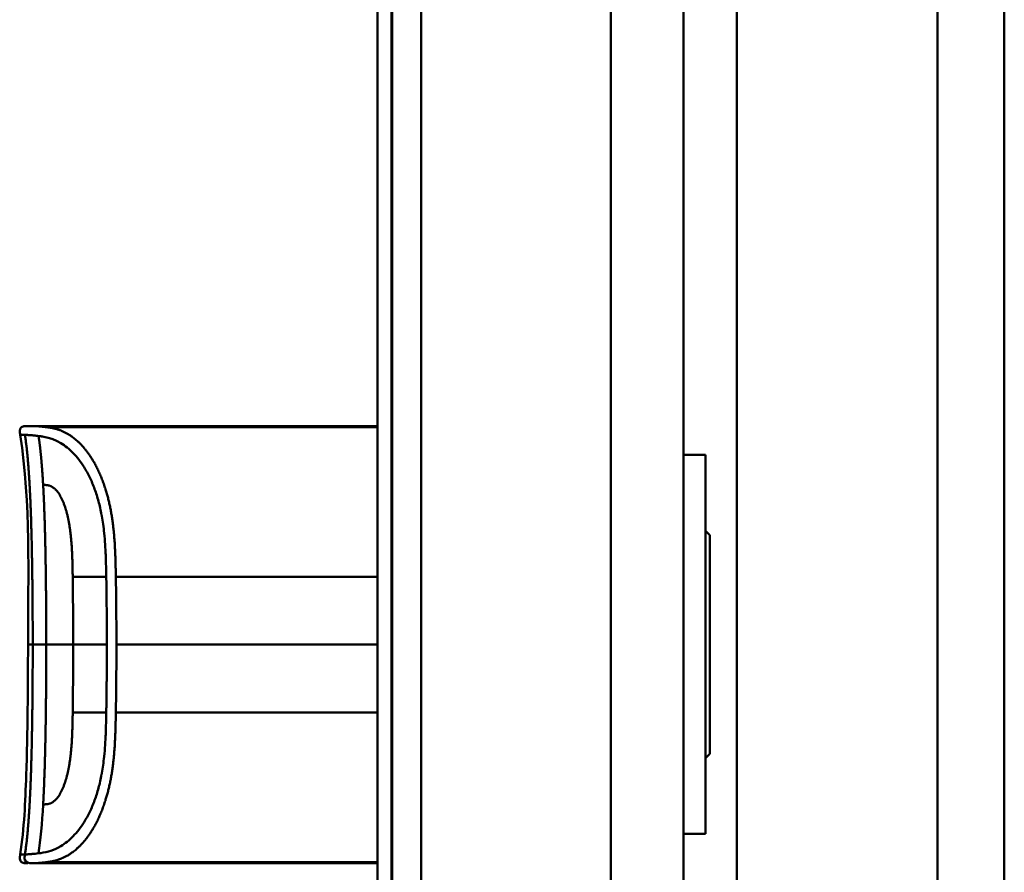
# Model space of a CAD drawing. Header units: millimetres. Extents: x 20 to 833, y 20 to 574.
# Tile 14 of 20: x 381 to 448, y 398 to 456. Entities that reach past the tile are written whole.
import ezdxf

# ---------------------------------------------------------------- set-up
doc = ezdxf.new("R2010")
doc.units = ezdxf.units.MM
doc.header["$LTSCALE"] = 2
doc.layers.add('Sichtbare Kanten(DIN)', color=7, linetype='Continuous', lineweight=50)
doc.layers.add('Sichtbare tangentiale Kanten(DIN)', color=7, linetype='Continuous', lineweight=50)

msp = doc.modelspace()

# ---------------------------------------------------------------- linework, layer by layer
at = {"layer": 'Sichtbare Kanten(DIN)'}
for p, q in [((448.452, 280.095), (448.452, 504.095)), ((405.452, 296.379), (405.452, 487.811)), ((406.422, 487.811), (406.422, 296.379)), ((406.452, 487.811), (406.452, 296.379)), ((426.452, 297.379), (426.452, 486.811)), ((392.962, 428.583), (381.784, 428.583)), ((392.962, 428.583), (405.452, 428.583)), ((394.136, 428.579), (394.454, 428.579)), ((394.454, 428.574), (394.454, 428.579)), ((394.542, 428.562), (394.542, 428.552)), ((394.717, 428.57), (394.717, 428.566)), ((395.915, 428.55), (394.95, 428.55)), ((395.01, 428.571), (395.634, 428.571)), ((395.01, 428.567), (395.01, 428.571)), ((395.634, 428.571), (395.634, 428.579)), ((395.634, 428.579), (395.915, 428.579)), ((395.634, 428.567), (395.634, 428.571)), ((395.634, 428.555), (395.634, 428.567)), ((395.634, 428.55), (395.634, 428.555)), ((395.915, 428.579), (395.915, 428.55)), ((396.433, 428.577), (396.433, 428.579)), ((396.433, 428.579), (397.92, 428.579)), ((397.643, 428.577), (396.433, 428.577)), ((396.448, 428.55), (396.448, 428.555)), ((396.448, 428.555), (397.643, 428.555)), ((397.92, 428.55), (396.448, 428.55)), ((396.58, 428.566), (396.58, 428.569)), ((396.58, 428.569), (397.643, 428.569)), ((397.643, 428.566), (396.58, 428.566)), ((397.643, 428.577), (397.643, 428.569)), ((397.643, 428.566), (397.643, 428.569)), ((397.643, 428.566), (397.643, 428.555)), ((397.643, 428.55), (397.643, 428.555)), ((397.92, 428.579), (397.92, 428.55)), ((398.562, 428.552), (398.562, 428.557)), ((398.71, 428.568), (398.71, 428.574)), ((398.797, 428.568), (398.797, 428.571)), ((399.25, 428.569), (399.25, 428.566)), ((399.466, 428.555), (399.479, 428.555)), ((399.466, 428.55), (399.466, 428.555)), ((399.538, 428.564), (399.525, 428.564)), ((399.654, 428.561), (399.654, 428.567)), ((399.659, 428.551), (399.659, 428.56)), ((399.783, 428.553), (399.783, 428.566)), ((400.432, 428.552), (400.432, 428.557)), ((400.58, 428.568), (400.58, 428.574)), ((400.667, 428.568), (400.667, 428.571)), ((401.12, 428.569), (401.12, 428.566)), ((401.337, 428.555), (401.35, 428.555)), ((401.337, 428.55), (401.337, 428.555)), ((401.408, 428.564), (401.396, 428.564)), ((401.524, 428.561), (401.524, 428.567)), ((401.529, 428.551), (401.529, 428.56)), ((401.654, 428.553), (401.654, 428.566)), ((402.495, 428.55), (402.218, 428.55)), ((402.495, 428.57), (402.495, 428.55)), ((403.639, 428.55), (403.639, 428.57)), ((403.916, 428.55), (403.639, 428.55)), ((404.321, 428.577), (404.321, 428.579)), ((404.321, 428.579), (405.452, 428.579)), ((405.452, 428.577), (404.321, 428.577)), ((404.335, 428.55), (404.335, 428.555)), ((404.335, 428.555), (405.452, 428.555)), ((405.452, 428.55), (404.335, 428.55)), ((404.468, 428.566), (404.468, 428.569)), ((404.468, 428.569), (405.452, 428.569)), ((405.452, 428.566), (404.468, 428.566)), ((427.952, 426.595), (426.452, 426.595)), ((427.952, 400.595), (427.952, 426.595)), ((428.252, 421.095), (427.952, 421.395)), ((428.252, 406.095), (428.252, 421.095)), ((428.252, 406.095), (427.952, 405.795)), ((427.952, 400.595), (426.452, 400.595)), ((381.784, 398.582), (381.784, 398.582)), ((382.736, 398.582), (381.79, 398.582)), ((382.736, 398.582), (382.736, 398.66)), ((405.452, 398.66), (382.736, 398.66)), ((392.962, 398.582), (382.736, 398.582)), ((392.962, 398.582), (405.452, 398.582)), ((394.337, 398.604), (394.338, 398.639)), ((395.178, 398.604), (394.337, 398.604)), ((394.338, 398.639), (395.18, 398.639)), ((395.18, 398.639), (395.178, 398.604)), ((395.178, 398.604), (395.178, 398.639)), ((395.388, 398.599), (395.391, 398.644)), ((396.961, 398.604), (395.388, 398.599)), ((395.391, 398.644), (396.963, 398.639)), ((396.963, 398.639), (396.961, 398.604)), ((396.961, 398.604), (396.961, 398.639)), ((398.025, 398.605), (398.027, 398.638)), ((398.303, 398.605), (398.025, 398.605)), ((398.027, 398.638), (398.305, 398.638)), ((398.303, 398.605), (398.303, 398.638)), ((398.304, 398.62), (398.303, 398.605)), ((398.305, 398.638), (398.304, 398.624)), ((398.304, 398.62), (398.304, 398.638)), ((398.304, 398.624), (398.304, 398.638)), ((398.304, 398.624), (399.452, 398.624)), ((399.452, 398.62), (398.304, 398.62)), ((399.451, 398.605), (399.452, 398.62)), ((399.729, 398.605), (399.451, 398.605)), ((399.452, 398.624), (399.453, 398.638)), ((399.452, 398.62), (399.452, 398.624)), ((399.453, 398.638), (399.731, 398.638)), ((399.731, 398.638), (399.729, 398.605)), ((399.729, 398.605), (399.729, 398.638)), ((400.314, 398.605), (400.315, 398.638)), ((401.806, 398.605), (400.314, 398.605)), ((400.315, 398.638), (401.793, 398.638)), ((400.592, 398.609), (400.592, 398.638)), ((400.592, 398.62), (400.592, 398.638)), ((401.659, 398.62), (400.592, 398.62)), ((400.592, 398.62), (400.592, 398.609)), ((400.592, 398.609), (401.806, 398.609)), ((400.593, 398.624), (400.593, 398.638)), ((400.593, 398.634), (400.593, 398.638)), ((401.792, 398.634), (400.593, 398.634)), ((400.593, 398.634), (400.593, 398.624)), ((400.593, 398.624), (401.659, 398.624)), ((401.659, 398.624), (401.659, 398.62)), ((401.659, 398.62), (401.659, 398.624)), ((401.793, 398.638), (401.792, 398.634)), ((401.792, 398.634), (401.792, 398.638)), ((401.806, 398.609), (401.806, 398.605)), ((401.806, 398.605), (401.806, 398.609)), ((402.213, 398.619), (402.214, 398.638)), ((402.214, 398.638), (402.491, 398.638)), ((402.491, 398.638), (402.49, 398.619)), ((402.49, 398.619), (402.49, 398.638)), ((403.06, 398.609), (403.067, 398.609)), ((403.639, 398.619), (403.639, 398.638)), ((403.639, 398.638), (403.917, 398.638)), ((403.917, 398.638), (403.916, 398.619)), ((404.61, 398.629), (404.61, 398.637)), ((404.729, 398.626), (404.741, 398.626)), ((404.801, 398.634), (404.788, 398.633)), ((405.012, 398.62), (405.012, 398.624)), ((405.159, 398.619), (405.159, 398.623))]:
    msp.add_line(p, q, dxfattribs=at)
for centre, major_axis, ratio, start_param, end_param in [((399.341, 428.56), (0.322, 0), 0.013262, 0.786802, 0.914041), ((397.949, 428.552), (-1.913, -0.011), 0.006639, 3.429951, 3.612913), ((401.212, 428.56), (0.322, 0), 0.013262, 0.786802, 0.914041), ((399.819, 428.552), (-1.913, -0.011), 0.006639, 3.429951, 3.612913), ((405.663, 398.663), (-3.451, -0.044), 0.011103, 6.282408, 7.000747), ((417.68, 398.877), (-15.189, -0.259), 0.004801, 6.282857, 6.55779), ((400.472, 398.663), (-3.445, 0.044), 0.011135, 2.422769, 3.141233), ((405.392, 398.625), (0.782, -0.005), 0.010226, 2.454807, 2.912638), ((404.747, 398.626), (0.106, -0.001), 0.007954, 4.233479, 4.541557), ((407.275, 398.618), (2.616, -0.013), 0.003817, 2.751869, 2.81101), ((404.317, 398.621), (1.242, -0.007), 0.008545, 5.745492, 5.865568)]:
    msp.add_ellipse(centre, major_axis=major_axis, ratio=ratio, start_param=start_param, end_param=end_param, dxfattribs=at)
for points, degree, knots in [([(380.94, 427.972), (380.925, 428.069), (380.907, 428.168), (380.918, 428.295), (380.922, 428.324), (380.936, 428.37), (380.943, 428.389), (380.961, 428.424), (380.972, 428.441), (380.997, 428.471), (381.011, 428.485), (381.058, 428.522), (381.096, 428.539), (381.171, 428.564), (381.21, 428.571), (381.289, 428.58), (381.328, 428.581), (381.372, 428.582), (381.377, 428.582), (381.386, 428.583), (381.391, 428.583), (381.4, 428.583), (381.403, 428.583), (381.41, 428.583), (381.412, 428.583), (381.421, 428.583), (381.423, 428.583), (381.433, 428.583), (381.433, 428.583), (381.438, 428.583), (381.441, 428.583), (381.45, 428.583), (381.452, 428.583), (381.458, 428.583), (381.459, 428.583), (381.461, 428.583), (381.461, 428.583), (381.462, 428.583), (381.462, 428.583), (381.462, 428.583), (381.462, 428.583), (381.462, 428.583), (381.463, 428.583), (381.463, 428.583), (381.463, 428.583), (381.463, 428.583)], 3, [0, 0, 0, 0, 0.0294981, 0.0294981, 0.0381621, 0.0381621, 0.0440716, 0.0440716, 0.049991, 0.049991, 0.0559127, 0.0559127, 0.0678955, 0.0678955, 0.0797352, 0.0797352, 0.0915284, 0.0915284, 0.0930023, 0.0930023, 0.0944843, 0.0944843, 0.0959807, 0.0959807, 0.0974675, 0.0974675, 0.1034704, 0.1034704, 0.1270522, 0.1270522, 0.1879354, 0.1879354, 0.2107677, 0.2107677, 0.21505, 0.21505, 0.215418, 0.215418, 0.2156027, 0.2156027, 0.2156258, 0.2156258, 0.215649, 0.215649, 0.2156607, 0.2156607, 0.2156607, 0.2156607]), ([(381.442, 428.583), (381.442, 428.583), (381.444, 428.583), (381.449, 428.583), (381.452, 428.583), (381.457, 428.583), (381.458, 428.583), (381.461, 428.583), (381.462, 428.583), (381.464, 428.583), (381.464, 428.583), (381.465, 428.583), (381.465, 428.583), (381.465, 428.583), (381.465, 428.583), (381.465, 428.583)], 3, [0.0356404, 0.0356404, 0.0356404, 0.0356404, 0.0963736, 0.0963736, 0.1923322, 0.1923322, 0.2283167, 0.2283167, 0.2553051, 0.2553051, 0.2603655, 0.2603655, 0.2613146, 0.2613146, 0.2613489, 0.2613489, 0.2613489, 0.2613489]), ([(381.463, 428.583), (381.51, 428.583), (381.47, 428.583), (381.647, 428.583), (381.676, 428.583), (381.716, 428.583), (381.723, 428.583), (381.749, 428.583), (381.752, 428.583), (381.758, 428.583), (381.759, 428.583), (381.761, 428.583), (381.761, 428.583), (381.762, 428.583), (381.762, 428.583), (381.762, 428.583), (381.762, 428.583), (381.762, 428.583)], 3, [0, 0, 0, 0, 0.4074531, 0.4074531, 0.532305, 0.532305, 0.5636649, 0.5636649, 0.5676307, 0.5676307, 0.5681302, 0.5681302, 0.568254, 0.568254, 0.5683156, 0.5683156, 0.568354, 0.568354, 0.568354, 0.568354]), ([(381.649, 428.583), (381.653, 428.583), (381.663, 428.583), (381.68, 428.583), (381.704, 428.583), (381.731, 428.583), (381.754, 428.583), (381.771, 428.583), (381.781, 428.583), (381.784, 428.583)], 5, [5.266458, 5.266458, 5.266458, 5.266458, 5.266458, 5.266458, 5.666285, 6.463001, 7.259718, 8.056434, 8.413102, 8.413102, 8.413102, 8.413102, 8.413102, 8.413102]), ([(381.784, 428.583), (381.784, 428.583), (381.783, 428.583), (381.778, 428.583), (381.774, 428.583), (381.77, 428.583), (381.765, 428.583), (381.762, 428.583)], 5, [0, 0, 0, 0, 0, 0, 0.00005315, 0.00605576, 0.01942288, 0.01942288, 0.01942288, 0.01942288, 0.01942288, 0.01942288]), ([(394.717, 428.57), (394.62, 428.572), (394.523, 428.574), (394.329, 428.576), (394.232, 428.578), (394.136, 428.579)], 3, [-0.1052572, -0.1052572, -0.1052572, -0.1052572, -0.0526291, -0.0526291, -0.000001, -0.000001, -0.000001, -0.000001]), ([(394.95, 428.55), (394.875, 428.55), (394.799, 428.55), (394.726, 428.55), (394.653, 428.551), (394.583, 428.552), (394.52, 428.552), (394.466, 428.553), (394.419, 428.554), (394.382, 428.555), (394.34, 428.556), (394.313, 428.558), (394.299, 428.559), (394.29, 428.56), (394.286, 428.561), (394.286, 428.562), (394.286, 428.562), (394.289, 428.564), (394.316, 428.565), (394.338, 428.566), (394.373, 428.567), (394.421, 428.568), (394.457, 428.568), (394.501, 428.569), (394.549, 428.569), (394.601, 428.57), (394.658, 428.57), (394.717, 428.57)], 3, [0, 0, 0, 0, 0.0225711, 0.0225711, 0.0225711, 0.0454923, 0.0454923, 0.0454923, 0.0656128, 0.0656128, 0.0656128, 0.088775, 0.088775, 0.088775, 0.1028625, 0.1028625, 0.1028625, 0.1164275, 0.1164275, 0.1164275, 0.1276054, 0.1276054, 0.1276054, 0.1362092, 0.1362092, 0.1362092, 0.1454311, 0.1454311, 0.1454311, 0.1454311]), ([(394.454, 428.579), (394.547, 428.578), (394.639, 428.576), (394.825, 428.574), (394.917, 428.572), (395.01, 428.571)], 3, [-0.1005752, -0.1005752, -0.1005752, -0.1005752, -0.0502881, -0.0502881, -0.000001, -0.000001, -0.000001, -0.000001]), ([(398.576, 428.569), (398.548, 428.57), (398.524, 428.57), (398.486, 428.571), (398.471, 428.571), (398.44, 428.573), (398.433, 428.574), (398.449, 428.575), (398.468, 428.576), (398.534, 428.577), (398.582, 428.577), (398.691, 428.578), (398.766, 428.578), (398.976, 428.579), (399.083, 428.579), (399.249, 428.579), (399.399, 428.579), (399.757, 428.578), (399.841, 428.578), (399.936, 428.577)], 3, [0, 0, 0, 0, 0.0114915, 0.0114915, 0.0227532, 0.0227532, 0.0450369, 0.0450369, 0.0645561, 0.0645561, 0.0860668, 0.0860668, 0.1052548, 0.1052548, 0.1231602, 0.1231602, 0.1329564, 0.1329564, 0.1429347, 0.1429347, 0.1429347, 0.1429347]), ([(398.562, 428.557), (398.708, 428.556), (398.845, 428.555), (399.075, 428.554), (399.153, 428.554), (399.309, 428.554), (399.395, 428.555), (399.466, 428.555)], 3, [0, 0, 0, 0, 0.04647205, 0.04647205, 0.06998895, 0.06998895, 0.09284234, 0.09284234, 0.09284234, 0.09284234]), ([(399.525, 428.564), (399.394, 428.565), (399.196, 428.566), (398.947, 428.567), (398.862, 428.567), (398.709, 428.568), (398.635, 428.569), (398.576, 428.569)], 3, [0, 0, 0, 0, 0.04648501, 0.04648501, 0.06986245, 0.06986245, 0.09248547, 0.09248547, 0.09248547, 0.09248547]), ([(399.252, 428.577), (399.189, 428.577), (399.125, 428.577), (399.063, 428.577), (398.989, 428.577), (398.939, 428.577), (398.906, 428.576), (398.858, 428.576), (398.819, 428.576), (398.786, 428.576), (398.763, 428.575), (398.744, 428.575), (398.732, 428.575), (398.718, 428.574), (398.711, 428.574), (398.71, 428.574)], 3, [0, 0, 0, 0, 0.0188348, 0.0188348, 0.0188348, 0.0412232, 0.0412232, 0.0412232, 0.0734599, 0.0734599, 0.0734599, 0.0962138, 0.0962138, 0.0962138, 0.1202703, 0.1202703, 0.1202703, 0.1202703]), ([(398.71, 428.574), (398.71, 428.573), (398.714, 428.573), (398.727, 428.573), (398.74, 428.572), (398.761, 428.572), (398.797, 428.571)], 3, [0, 0, 0, 0, 0.01167029, 0.01167029, 0.01167029, 0.02361101, 0.02361101, 0.02361101, 0.02361101]), ([(398.797, 428.571), (398.834, 428.571), (398.884, 428.571), (398.938, 428.571), (398.993, 428.57), (399.045, 428.57), (399.109, 428.57)], 3, [0, 0, 0, 0, 0.01715883, 0.01715883, 0.01715883, 0.03436624, 0.03436624, 0.03436624, 0.03436624]), ([(399.918, 428.559), (399.911, 428.558), (399.891, 428.557), (399.818, 428.554), (399.771, 428.553), (399.668, 428.551), (399.592, 428.551), (399.444, 428.55), (399.355, 428.549), (399.17, 428.549), (399.077, 428.549), (398.985, 428.549)], 3, [0, 0, 0, 0, 0.0226843, 0.0226843, 0.0471214, 0.0471214, 0.0950996, 0.0950996, 0.1652353, 0.1652353, 0.2353795, 0.2353795, 0.2353795, 0.2353795]), ([(399.109, 428.57), (399.132, 428.57), (399.156, 428.57), (399.179, 428.57), (399.181, 428.57), (399.192, 428.57), (399.204, 428.57), (399.219, 428.569), (399.238, 428.569), (399.25, 428.569)], 3, [0, 0, 0, 0, 0.007243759, 0.007243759, 0.007243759, 0.007783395, 0.007783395, 0.007783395, 0.008527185, 0.008527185, 0.008527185, 0.008527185]), ([(399.25, 428.569), (399.336, 428.569), (399.397, 428.569), (399.464, 428.569), (399.532, 428.568), (399.596, 428.568), (399.654, 428.567)], 3, [0, 0, 0, 0, 0.02152225, 0.02152225, 0.02152225, 0.04305819, 0.04305819, 0.04305819, 0.04305819]), ([(399.479, 428.555), (399.507, 428.556), (399.533, 428.556), (399.557, 428.556), (399.58, 428.557), (399.599, 428.557), (399.615, 428.557), (399.622, 428.558), (399.631, 428.558), (399.638, 428.558), (399.645, 428.558), (399.65, 428.559), (399.654, 428.559), (399.66, 428.56), (399.66, 428.56), (399.653, 428.561), (399.648, 428.561), (399.638, 428.562), (399.623, 428.562), (399.609, 428.563), (399.591, 428.563), (399.569, 428.563)], 3, [0, 0, 0, 0, 0.00910864, 0.00910864, 0.00910864, 0.01796935, 0.01796935, 0.01796935, 0.02226226, 0.02226226, 0.02226226, 0.02577904, 0.02577904, 0.02577904, 0.03210922, 0.03210922, 0.03210922, 0.0373818, 0.0373818, 0.0373818, 0.04265759, 0.04265759, 0.04265759, 0.04265759]), ([(399.783, 428.566), (399.811, 428.566), (399.835, 428.565), (399.856, 428.565), (399.875, 428.564), (399.889, 428.564), (399.9, 428.563), (399.911, 428.563), (399.917, 428.562), (399.92, 428.561), (399.921, 428.561), (399.922, 428.561), (399.922, 428.561), (399.922, 428.56), (399.921, 428.56), (399.918, 428.559)], 3, [0, 0, 0, 0, 0.01175175, 0.01175175, 0.01175175, 0.02263408, 0.02263408, 0.02263408, 0.03418299, 0.03418299, 0.03418299, 0.0383665, 0.0383665, 0.0383665, 0.0427469, 0.0427469, 0.0427469, 0.0427469]), ([(400.446, 428.569), (400.418, 428.57), (400.394, 428.57), (400.356, 428.571), (400.342, 428.571), (400.311, 428.573), (400.304, 428.574), (400.319, 428.575), (400.338, 428.576), (400.405, 428.577), (400.453, 428.577), (400.561, 428.578), (400.636, 428.578), (400.846, 428.579), (400.954, 428.579), (401.119, 428.579), (401.269, 428.579), (401.627, 428.578), (401.711, 428.578), (401.806, 428.577)], 3, [0, 0, 0, 0, 0.0114915, 0.0114915, 0.0227532, 0.0227532, 0.0450369, 0.0450369, 0.0645561, 0.0645561, 0.0860667, 0.0860667, 0.1052546, 0.1052546, 0.12316, 0.12316, 0.1329562, 0.1329562, 0.1429345, 0.1429345, 0.1429345, 0.1429345]), ([(400.432, 428.557), (400.579, 428.556), (400.715, 428.555), (400.946, 428.554), (401.024, 428.554), (401.179, 428.554), (401.266, 428.555), (401.337, 428.555)], 3, [0, 0, 0, 0, 0.04647205, 0.04647205, 0.06998895, 0.06998895, 0.09284234, 0.09284234, 0.09284234, 0.09284234]), ([(401.396, 428.564), (401.264, 428.565), (401.066, 428.566), (400.817, 428.567), (400.733, 428.567), (400.579, 428.568), (400.505, 428.569), (400.446, 428.569)], 3, [0, 0, 0, 0, 0.04648501, 0.04648501, 0.06986246, 0.06986246, 0.09248548, 0.09248548, 0.09248548, 0.09248548]), ([(401.122, 428.577), (401.059, 428.577), (400.996, 428.577), (400.934, 428.577), (400.86, 428.577), (400.809, 428.577), (400.776, 428.576), (400.728, 428.576), (400.69, 428.576), (400.657, 428.576), (400.633, 428.575), (400.615, 428.575), (400.602, 428.575), (400.588, 428.574), (400.581, 428.574), (400.58, 428.574)], 3, [0, 0, 0, 0, 0.0188348, 0.0188348, 0.0188348, 0.0412232, 0.0412232, 0.0412232, 0.0734599, 0.0734599, 0.0734599, 0.0962138, 0.0962138, 0.0962138, 0.1202703, 0.1202703, 0.1202703, 0.1202703]), ([(400.58, 428.574), (400.58, 428.573), (400.585, 428.573), (400.598, 428.573), (400.611, 428.572), (400.632, 428.572), (400.667, 428.571)], 3, [0, 0, 0, 0, 0.01167029, 0.01167029, 0.01167029, 0.02361101, 0.02361101, 0.02361101, 0.02361101]), ([(400.667, 428.571), (400.704, 428.571), (400.754, 428.571), (400.809, 428.571), (400.863, 428.57), (400.915, 428.57), (400.979, 428.57)], 3, [0, 0, 0, 0, 0.01715883, 0.01715883, 0.01715883, 0.03436624, 0.03436624, 0.03436624, 0.03436624]), ([(401.788, 428.559), (401.781, 428.558), (401.761, 428.557), (401.688, 428.554), (401.642, 428.553), (401.538, 428.551), (401.462, 428.551), (401.315, 428.55), (401.225, 428.549), (401.04, 428.549), (400.947, 428.549), (400.856, 428.549)], 3, [0, 0, 0, 0, 0.0226843, 0.0226843, 0.0471214, 0.0471214, 0.0950996, 0.0950996, 0.1652353, 0.1652353, 0.2353795, 0.2353795, 0.2353795, 0.2353795]), ([(400.979, 428.57), (401.003, 428.57), (401.026, 428.57), (401.05, 428.57), (401.051, 428.57), (401.063, 428.57), (401.074, 428.57), (401.09, 428.569), (401.108, 428.569), (401.12, 428.569)], 3, [0, 0, 0, 0, 0.007243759, 0.007243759, 0.007243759, 0.007783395, 0.007783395, 0.007783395, 0.008527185, 0.008527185, 0.008527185, 0.008527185]), ([(401.12, 428.569), (401.206, 428.569), (401.267, 428.569), (401.335, 428.569), (401.403, 428.568), (401.466, 428.568), (401.524, 428.567)], 3, [0, 0, 0, 0, 0.02152225, 0.02152225, 0.02152225, 0.04305819, 0.04305819, 0.04305819, 0.04305819]), ([(401.35, 428.555), (401.377, 428.556), (401.404, 428.556), (401.427, 428.556), (401.45, 428.557), (401.47, 428.557), (401.485, 428.557), (401.493, 428.558), (401.501, 428.558), (401.509, 428.558), (401.515, 428.558), (401.52, 428.559), (401.524, 428.559), (401.531, 428.56), (401.53, 428.56), (401.524, 428.561), (401.518, 428.561), (401.508, 428.562), (401.494, 428.562), (401.48, 428.563), (401.461, 428.563), (401.439, 428.563)], 3, [0, 0, 0, 0, 0.00910864, 0.00910864, 0.00910864, 0.01796935, 0.01796935, 0.01796935, 0.02226226, 0.02226226, 0.02226226, 0.02577904, 0.02577904, 0.02577904, 0.03210922, 0.03210922, 0.03210922, 0.0373818, 0.0373818, 0.0373818, 0.04265759, 0.04265759, 0.04265759, 0.04265759]), ([(401.654, 428.566), (401.681, 428.566), (401.706, 428.565), (401.726, 428.565), (401.745, 428.564), (401.76, 428.564), (401.77, 428.563), (401.781, 428.563), (401.788, 428.562), (401.79, 428.561), (401.791, 428.561), (401.792, 428.561), (401.792, 428.561), (401.792, 428.56), (401.791, 428.56), (401.788, 428.559)], 3, [0, 0, 0, 0, 0.01175174, 0.01175174, 0.01175174, 0.02263405, 0.02263405, 0.02263405, 0.03418298, 0.03418298, 0.03418298, 0.0383665, 0.0383665, 0.0383665, 0.0427469, 0.0427469, 0.0427469, 0.0427469]), ([(402.218, 428.55), (402.218, 428.557), (402.218, 428.564), (402.218, 428.57), (402.214, 428.572), (402.277, 428.575), (402.313, 428.575), (402.415, 428.577), (402.475, 428.577), (402.632, 428.578), (402.726, 428.578), (402.966, 428.579), (403.112, 428.579), (403.331, 428.579), (403.437, 428.578), (403.612, 428.578), (403.679, 428.577), (403.791, 428.576), (403.832, 428.575), (403.881, 428.574), (403.894, 428.573), (403.907, 428.572), (403.911, 428.572), (403.914, 428.571), (403.915, 428.571), (403.915, 428.57), (403.915, 428.57), (403.916, 428.57), (403.916, 428.57), (403.916, 428.57), (403.916, 428.57), (403.916, 428.57), (403.916, 428.57), (403.916, 428.57), (403.916, 428.57), (403.916, 428.57), (403.916, 428.57), (403.916, 428.57), (403.916, 428.57), (403.916, 428.57), (403.916, 428.57), (403.916, 428.565), (403.916, 428.558), (403.916, 428.55)], 3, [0, 0, 0, 0, 0.1092334, 0.1092334, 0.1490232, 0.1490232, 0.1726138, 0.1726138, 0.1937378, 0.1937378, 0.2182547, 0.2182547, 0.2526067, 0.2526067, 0.2870093, 0.2870093, 0.3152043, 0.3152043, 0.3443314, 0.3443314, 0.3644971, 0.3644971, 0.3751144, 0.3751144, 0.3803766, 0.3803766, 0.3830492, 0.3830492, 0.38432, 0.38432, 0.3850207, 0.3850207, 0.3856281, 0.3856281, 0.3856453, 0.3856453, 0.3856529, 0.3856529, 0.385659, 0.385659, 0.3856615, 0.3856615, 0.514621, 0.514621, 0.514621, 0.514621]), ([(403.639, 428.55), (403.639, 428.556), (403.639, 428.561), (403.639, 428.565), (403.639, 428.567), (403.639, 428.569), (403.639, 428.57), (403.639, 428.571), (403.637, 428.571), (403.635, 428.571), (403.628, 428.572), (403.611, 428.573), (403.579, 428.574), (403.556, 428.575), (403.525, 428.575), (403.485, 428.575), (403.444, 428.576), (403.396, 428.576), (403.342, 428.576), (403.279, 428.577), (403.21, 428.577), (403.142, 428.577), (403.124, 428.577), (403.099, 428.577), (403.071, 428.577), (403.007, 428.577), (402.922, 428.577), (402.84, 428.577), (402.781, 428.576), (402.727, 428.576), (402.68, 428.576), (402.637, 428.575), (402.602, 428.575), (402.576, 428.575), (402.547, 428.574), (402.527, 428.573), (402.515, 428.573), (402.5, 428.572), (402.495, 428.571), (402.495, 428.57)], 3, [0, 0, 0, 0, 0.0858896, 0.0858896, 0.0858896, 0.1279276, 0.1279276, 0.1279276, 0.1432993, 0.1432993, 0.1432993, 0.1836295, 0.1836295, 0.1836295, 0.21198, 0.21198, 0.21198, 0.2404515, 0.2404515, 0.2404515, 0.2735893, 0.2735893, 0.2735893, 0.2822713, 0.2822713, 0.2822713, 0.3015509, 0.3015509, 0.3015509, 0.3153228, 0.3153228, 0.3153228, 0.328077, 0.328077, 0.328077, 0.3418436, 0.3418436, 0.3418436, 0.3581502, 0.3581502, 0.3581502, 0.3581502]), ([(402.895, 428.583), (402.895, 428.583), (402.895, 428.583), (402.895, 428.583), (402.895, 428.583), (402.896, 428.583), (402.897, 428.583), (402.898, 428.583), (402.899, 428.583), (402.903, 428.583), (402.906, 428.583), (402.917, 428.583), (402.923, 428.583), (402.943, 428.583), (402.956, 428.583), (403.796, 428.583), (404.624, 428.583), (405.452, 428.583)], 3, [0, 0, 0, 0, 0.000016, 0.000016, 0.0000801, 0.0000801, 0.0002083, 0.0002083, 0.0004646, 0.0004646, 0.0014899, 0.0014899, 0.0035405, 0.0035405, 0.0073855, 0.0073855, 0.2557318, 0.2557318, 0.2557318, 0.2557318]), ([(380.94, 399.193), (381.219, 400.985), (381.286, 402.806), (381.454, 407.606), (381.475, 410.595), (381.475, 413.583)], 3, [0, 0, 0, 0, 0.544198, 0.544198, 1.440627, 1.440627, 1.440627, 1.440627]), ([(381.457, 398.582), (381.457, 398.582), (381.457, 398.582), (381.456, 398.582), (381.456, 398.582), (381.456, 398.582), (381.456, 398.582), (381.456, 398.582), (381.456, 398.582), (381.455, 398.582), (381.454, 398.582), (381.448, 398.582), (381.443, 398.582), (381.427, 398.582), (381.417, 398.582), (381.322, 398.583), (381.235, 398.585), (381.111, 398.619), (381.071, 398.636), (381.019, 398.673), (381.003, 398.687), (380.975, 398.719), (380.963, 398.737), (380.934, 398.793), (380.922, 398.836), (380.905, 398.982), (380.924, 399.089), (380.94, 399.193)], 3, [0, 0, 0, 0, 0.0000322, 0.0000322, 0.0000445, 0.0000445, 0.000069, 0.000069, 0.0001182, 0.0001182, 0.0003148, 0.0003148, 0.0018875, 0.0018875, 0.0050328, 0.0050328, 0.0305555, 0.0305555, 0.043372, 0.043372, 0.049707, 0.049707, 0.0560405, 0.0560405, 0.0687961, 0.0687961, 0.1003575, 0.1003575, 0.1003575, 0.1003575]), ([(381.784, 398.582), (381.782, 398.582), (381.781, 398.582), (381.778, 398.582), (381.777, 398.582), (381.774, 398.582), (381.772, 398.582), (381.768, 398.582), (381.765, 398.582), (381.759, 398.582), (381.755, 398.582), (381.751, 398.582), (381.749, 398.582), (381.748, 398.582), (381.748, 398.582), (381.748, 398.582)], 3, [0, 0, 0, 0, 0.000404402, 0.000404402, 0.000854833, 0.000854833, 0.001462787, 0.001462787, 0.002449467, 0.002449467, 0.004271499, 0.004271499, 0.005378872, 0.005378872, 0.005675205, 0.005675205, 0.005675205, 0.005675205]), ([(403.067, 398.609), (403.101, 398.609), (403.136, 398.609), (403.236, 398.609), (403.3, 398.609), (403.411, 398.61), (403.457, 398.61), (403.535, 398.612), (403.564, 398.613), (403.626, 398.615), (403.638, 398.617), (403.639, 398.619)], 3, [-0.09871822, -0.09871822, -0.09871822, -0.09871822, -0.08841169, -0.08841169, -0.06862142, -0.06862142, -0.05132957, -0.05132957, -0.03330955, -0.03330955, 0, 0, 0, 0])]:
    msp.add_open_spline(points, degree=degree, knots=knots, dxfattribs=at)
for points, weights, knots in [([(395.634, 428.567), (395.417, 428.567), (395.199, 428.567), (394.982, 428.567), (394.947, 428.567), (394.914, 428.567), (394.883, 428.567), (394.848, 428.567), (394.816, 428.567), (394.786, 428.567), (394.752, 428.567), (394.722, 428.567), (394.695, 428.566), (394.665, 428.566), (394.64, 428.566), (394.618, 428.565), (394.591, 428.565), (394.572, 428.564), (394.559, 428.564), (394.548, 428.563), (394.542, 428.562), (394.542, 428.562)], [1, 1, 1, 1, 0.99849745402, 0.99849745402, 1, 0.998977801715, 0.998977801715, 1, 0.999210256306, 0.999210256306, 1, 0.999393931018, 0.999393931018, 1, 0.999355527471, 0.999355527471, 1, 0.999661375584, 0.999661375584, 1], [0, 0, 0, 0, 0.0652493, 0.0652493, 0.0652493, 0.0751466, 0.0751466, 0.0751466, 0.0849511, 0.0849511, 0.0849511, 0.0950243, 0.0950243, 0.0950243, 0.1051429, 0.1051429, 0.1051429, 0.1194039, 0.1194039, 0.1194039, 0.1309839, 0.1309839, 0.1309839, 0.1309839]), ([(394.542, 428.562), (394.542, 428.561), (394.553, 428.56), (394.573, 428.559), (394.584, 428.558), (394.598, 428.558), (394.615, 428.558), (394.632, 428.557), (394.652, 428.557), (394.675, 428.557), (394.696, 428.556), (394.719, 428.556), (394.744, 428.556), (394.768, 428.556), (394.794, 428.555), (394.821, 428.555), (394.87, 428.555), (394.924, 428.555), (394.982, 428.555), (395.199, 428.555), (395.417, 428.555), (395.634, 428.555)], [1, 0.99534372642, 0.99534372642, 1, 0.998494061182, 0.998494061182, 1, 0.998460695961, 0.998460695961, 1, 0.998657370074, 0.998657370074, 1, 0.998874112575, 0.998874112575, 1, 0.996743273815, 0.996743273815, 1, 1, 1, 1], [0, 0, 0, 0, 0.0167499, 0.0167499, 0.0167499, 0.0259531, 0.0259531, 0.0259531, 0.0351695, 0.0351695, 0.0351695, 0.0438009, 0.0438009, 0.0438009, 0.0518097, 0.0518097, 0.0518097, 0.065886, 0.065886, 0.065886, 0.1311352, 0.1311352, 0.1311352, 0.1311352]), ([(398.953, 428.549), (398.892, 428.55), (398.834, 428.55), (398.778, 428.55), (398.718, 428.55), (398.661, 428.551), (398.607, 428.551), (398.572, 428.552), (398.537, 428.552), (398.502, 428.552), (398.498, 428.552), (398.493, 428.552), (398.488, 428.552)], [1, 0.999971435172, 0.999971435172, 1, 0.999946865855, 0.999946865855, 1, 0.999474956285, 0.999474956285, 1, 1, 1, 1], [0, 0, 0, 0, 0.01792662, 0.01792662, 0.01792662, 0.0358754, 0.0358754, 0.0358754, 0.04736768, 0.04736768, 0.04736768, 0.04890663, 0.04890663, 0.04890663, 0.04890663]), ([(399.873, 428.575), (399.792, 428.576), (399.717, 428.576), (399.644, 428.576), (399.603, 428.576), (399.563, 428.576), (399.523, 428.576), (399.482, 428.577), (399.441, 428.577), (399.399, 428.577), (399.362, 428.577), (399.326, 428.577), (399.289, 428.577), (399.276, 428.577), (399.264, 428.577), (399.252, 428.577)], [1, 1.00798459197, 1.00798459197, 1, 1.00194930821, 1.00194930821, 1, 1.00189086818, 1.00189086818, 1, 1, 1, 1, 1.00147352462, 1.00147352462, 1], [0, 0, 0, 0, 0.02429045, 0.02429045, 0.02429045, 0.03732361, 0.03732361, 0.03732361, 0.05061544, 0.05061544, 0.05061544, 0.06177209, 0.06177209, 0.06177209, 0.06549098, 0.06549098, 0.06549098, 0.06549098]), ([(400.824, 428.549), (400.763, 428.55), (400.704, 428.55), (400.648, 428.55), (400.589, 428.55), (400.532, 428.551), (400.478, 428.551), (400.442, 428.552), (400.407, 428.552), (400.373, 428.552), (400.368, 428.552), (400.363, 428.552), (400.359, 428.552)], [1, 0.999971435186, 0.999971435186, 1, 0.999946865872, 0.999946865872, 1, 0.999474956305, 0.999474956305, 1, 1, 1, 1], [0, 0, 0, 0, 0.01792662, 0.01792662, 0.01792662, 0.0358754, 0.0358754, 0.0358754, 0.04736768, 0.04736768, 0.04736768, 0.04890663, 0.04890663, 0.04890663, 0.04890663]), ([(401.743, 428.575), (401.663, 428.576), (401.587, 428.576), (401.514, 428.576), (401.473, 428.576), (401.433, 428.576), (401.393, 428.576), (401.352, 428.577), (401.311, 428.577), (401.27, 428.577), (401.233, 428.577), (401.196, 428.577), (401.159, 428.577), (401.146, 428.577), (401.134, 428.577), (401.122, 428.577)], [1, 1.00798459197, 1.00798459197, 1, 1.00194930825, 1.00194930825, 1, 1.00189086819, 1.00189086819, 1, 1, 1, 1, 1.00147352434, 1.00147352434, 1], [0, 0, 0, 0, 0.02429045, 0.02429045, 0.02429045, 0.03732361, 0.03732361, 0.03732361, 0.05061544, 0.05061544, 0.05061544, 0.06177209, 0.06177209, 0.06177209, 0.06549098, 0.06549098, 0.06549098, 0.06549098])]:
    msp.add_rational_spline(points, weights, degree=3, knots=knots, dxfattribs=at)
for points in [[(398.488, 428.552), (398.513, 428.554), (398.537, 428.556), (398.562, 428.557)], [(398.985, 428.549), (398.975, 428.549), (398.964, 428.549), (398.953, 428.549)], [(399.936, 428.577), (399.915, 428.577), (399.894, 428.576), (399.873, 428.575)], [(400.359, 428.552), (400.383, 428.554), (400.408, 428.556), (400.432, 428.557)], [(400.856, 428.549), (400.845, 428.549), (400.834, 428.549), (400.824, 428.549)], [(401.806, 428.577), (401.785, 428.577), (401.764, 428.576), (401.743, 428.575)], [(380.94, 427.972), (380.94, 427.972), (380.94, 427.972), (380.94, 427.972)], [(381.475, 413.583), (381.475, 418.383), (381.679, 423.23), (380.94, 427.972)], [(404.328, 398.607), (404.332, 398.607), (404.392, 398.611), (404.392, 398.611)], [(404.858, 398.605), (404.614, 398.605), (404.371, 398.607), (404.328, 398.607)], [(404.612, 398.622), (404.458, 398.623), (404.341, 398.625), (404.344, 398.629)], [(404.344, 398.629), (404.345, 398.63), (404.349, 398.63), (404.353, 398.631)], [(404.353, 398.631), (404.377, 398.633), (404.484, 398.636), (404.692, 398.637)], [(404.392, 398.611), (404.392, 398.611), (404.579, 398.61), (404.789, 398.609)], [(404.631, 398.631), (404.587, 398.629), (404.613, 398.627), (404.698, 398.626)], [(405.012, 398.62), (404.835, 398.62), (404.714, 398.621), (404.612, 398.622)], [(404.692, 398.637), (404.87, 398.638), (405.042, 398.639), (405.284, 398.638)], [(404.741, 398.626), (404.822, 398.625), (404.942, 398.624), (405.123, 398.624)], [(404.789, 398.609), (405.035, 398.608), (405.238, 398.608), (405.384, 398.609)], [(405.366, 398.634), (405.18, 398.634), (405.014, 398.634), (404.855, 398.634)], [(405.053, 398.604), (404.991, 398.604), (404.928, 398.605), (404.858, 398.605)], [(405.159, 398.619), (405.136, 398.619), (405.014, 398.62), (405.012, 398.62)], [(405.452, 398.606), (405.339, 398.605), (405.207, 398.604), (405.053, 398.604)], [(405.123, 398.624), (405.258, 398.623), (405.364, 398.622), (405.452, 398.622)], [(405.452, 398.617), (405.387, 398.618), (405.291, 398.618), (405.159, 398.619)], [(405.284, 398.638), (405.331, 398.638), (405.39, 398.638), (405.452, 398.638)], [(405.452, 398.633), (405.419, 398.633), (405.389, 398.634), (405.366, 398.634)]]:
    msp.add_open_spline(points, degree=3, dxfattribs=at)
at = {"layer": 'Sichtbare tangentiale Kanten(DIN)'}
for p, q in [((430.112, 280.095), (430.112, 504.095)), ((443.878, 504.095), (443.878, 280.095)), ((408.452, 486.811), (408.452, 297.379)), ((421.452, 297.379), (421.452, 486.811)), ((405.452, 428.505), (382.735, 428.505)), ((399.109, 428.566), (399.109, 428.57)), ((399.479, 428.55), (399.479, 428.555)), ((400.979, 428.566), (400.979, 428.57)), ((401.35, 428.55), (401.35, 428.555)), ((384.542, 418.24), (384.542, 418.249)), ((386.843, 418.24), (384.542, 418.24)), ((405.452, 418.24), (387.5, 418.24)), ((387.54, 413.583), (405.452, 413.583)), ((384.542, 408.925), (384.542, 408.916)), ((386.843, 408.925), (384.542, 408.925)), ((405.452, 408.925), (387.5, 408.925)), ((381.263, 399.193), (381.264, 399.193)), ((402.49, 398.619), (402.49, 398.638)), ((403.064, 398.605), (403.064, 398.609)), ((403.916, 398.619), (403.916, 398.638)), ((404.612, 398.622), (404.612, 398.629)), ((404.631, 398.631), (404.631, 398.637)), ((404.788, 398.633), (404.788, 398.638)), ((404.801, 398.634), (404.801, 398.638)), ((404.855, 398.634), (404.855, 398.638)), ((404.858, 398.605), (404.858, 398.609)), ((405.053, 398.604), (405.053, 398.608)), ((405.366, 398.634), (405.366, 398.638))]:
    msp.add_line(p, q, dxfattribs=at)
for centre, major_axis, start_param, end_param in [((384.266, 413.023), (0.016, 10.727), 4.764655, 5.220371), ((384.266, 414.142), (0.016, -10.727), 1.062815, 1.518592)]:
    msp.add_ellipse(centre, major_axis=major_axis, ratio=0.028644, start_param=start_param, end_param=end_param, dxfattribs=at)
for points, degree, knots in [([(382.735, 428.505), (382.735, 428.505), (382.728, 428.506), (382.689, 428.511), (382.619, 428.519), (382.521, 428.531), (382.401, 428.544), (382.27, 428.557), (382.15, 428.567), (382.042, 428.574), (381.945, 428.579), (381.875, 428.582), (381.828, 428.583), (381.798, 428.583), (381.784, 428.583)], 5, [0, 0, 0, 0, 0, 0, 0.0000789, 0.0138137, 0.0766896, 0.1395656, 0.2024415, 0.2653174, 0.3281933, 0.3910693, 0.4539452, 0.516768, 0.516768, 0.516768, 0.516768, 0.516768, 0.516768]), ([(387.5, 418.24), (387.5, 418.245), (387.493, 418.683), (387.477, 419.556), (387.43, 420.88), (387.263, 422.654), (386.727, 424.76), (385.905, 426.441), (384.989, 427.548), (384.099, 428.171), (383.485, 428.384), (383.086, 428.459), (382.848, 428.491), (382.735, 428.505)], 5, [0, 0, 0, 0, 0, 0, 0.002102, 0.219803, 0.437505, 0.655206, 0.872907, 1.090608, 1.308309, 1.52601, 1.743633, 1.743633, 1.743633, 1.743633, 1.743633, 1.743633]), ([(380.94, 427.972), (380.94, 427.972), (380.94, 427.972), (380.941, 427.972), (380.941, 427.972), (380.941, 427.972), (380.941, 427.972), (380.943, 427.972), (380.946, 427.972), (380.951, 427.972), (380.956, 427.972), (380.963, 427.972), (380.973, 427.972), (380.982, 427.972), (380.995, 427.972), (381.011, 427.972), (381.017, 427.972), (381.024, 427.972), (381.031, 427.972), (381.042, 427.972), (381.055, 427.972), (381.069, 427.972), (381.093, 427.972), (381.121, 427.972), (381.153, 427.972), (381.185, 427.972), (381.222, 427.972), (381.262, 427.972), (381.263, 427.972), (381.263, 427.972), (381.264, 427.972)], 3, [0.1681623, 0.1681623, 0.1681623, 0.1681623, 0.2202767, 0.2202767, 0.2202767, 0.2309529, 0.2309529, 0.2309529, 0.3302295, 0.3302295, 0.3302295, 0.4395805, 0.4395805, 0.4395805, 0.5485418, 0.5485418, 0.5485418, 0.5906345, 0.5906345, 0.5906345, 0.6580998, 0.6580998, 0.6580998, 0.7689055, 0.7689055, 0.7689055, 0.8770848, 0.8770848, 0.8770848, 0.8799746, 0.8799746, 0.8799746, 0.8799746]), ([(381.264, 427.972), (381.266, 427.972), (381.268, 427.972), (381.27, 427.972), (381.295, 427.972), (381.321, 427.972), (381.348, 427.971), (381.376, 427.971), (381.405, 427.97), (381.436, 427.968), (381.467, 427.967), (381.5, 427.965), (381.534, 427.963), (381.547, 427.962), (381.56, 427.961), (381.574, 427.96), (381.597, 427.959), (381.62, 427.957), (381.644, 427.955), (381.683, 427.952), (381.723, 427.949), (381.765, 427.945), (381.807, 427.941), (381.851, 427.937), (381.898, 427.932), (381.944, 427.927), (381.992, 427.922), (382.042, 427.916), (382.092, 427.91), (382.144, 427.903), (382.199, 427.897)], 3, [0, 0, 0, 0, 0.005938, 0.005938, 0.005938, 0.068767, 0.068767, 0.068767, 0.1314145, 0.1314145, 0.1314145, 0.1940469, 0.1940469, 0.1940469, 0.2177013, 0.2177013, 0.2177013, 0.256742, 0.256742, 0.256742, 0.3195011, 0.3195011, 0.3195011, 0.3822317, 0.3822317, 0.3822317, 0.4449585, 0.4449585, 0.4449585, 0.5075707, 0.5075707, 0.5075707, 0.5075707]), ([(382.199, 427.897), (382.21, 427.895), (382.222, 427.894), (382.234, 427.892), (382.307, 427.883), (382.383, 427.873), (382.461, 427.86), (382.587, 427.84), (382.72, 427.814), (382.868, 427.774), (382.97, 427.746), (383.077, 427.712), (383.186, 427.67), (383.294, 427.628), (383.403, 427.58), (383.515, 427.522), (383.553, 427.503), (383.591, 427.482), (383.63, 427.46), (383.768, 427.383), (383.911, 427.29), (384.053, 427.184), (384.195, 427.077), (384.336, 426.957), (384.48, 426.816), (384.607, 426.693), (384.737, 426.553), (384.863, 426.399), (384.99, 426.245), (385.112, 426.08), (385.232, 425.899), (385.263, 425.853), (385.294, 425.805), (385.324, 425.756), (385.459, 425.54), (385.589, 425.306), (385.71, 425.056), (385.831, 424.806), (385.944, 424.539), (386.046, 424.26), (386.145, 423.99), (386.233, 423.709), (386.313, 423.414), (386.392, 423.119), (386.463, 422.809), (386.524, 422.476), (386.529, 422.452), (386.533, 422.43), (386.537, 422.409), (386.602, 422.045), (386.658, 421.651), (386.701, 421.226), (386.728, 420.967), (386.748, 420.72), (386.765, 420.459), (386.767, 420.427), (386.769, 420.398), (386.771, 420.37), (386.792, 420.042), (386.806, 419.705), (386.818, 419.352), (386.829, 419), (386.835, 418.737), (386.843, 418.24)], 3, [0, 0, 0, 0, 0.013527, 0.013527, 0.013527, 0.095792, 0.095792, 0.095792, 0.227559, 0.227559, 0.227559, 0.318199, 0.318199, 0.318199, 0.408838, 0.408838, 0.408838, 0.438587, 0.438587, 0.438587, 0.543091, 0.543091, 0.543091, 0.647595, 0.647595, 0.647595, 0.739004, 0.739004, 0.739004, 0.830413, 0.830413, 0.830413, 0.853725, 0.853725, 0.853725, 0.956085, 0.956085, 0.956085, 1.058446, 1.058446, 1.058446, 1.157356, 1.157356, 1.157356, 1.256266, 1.256266, 1.256266, 1.263312, 1.263312, 1.263312, 1.386941, 1.386941, 1.386941, 1.462444, 1.462444, 1.462444, 1.471505, 1.471505, 1.471505, 1.578132, 1.578132, 1.578132, 1.68476, 1.68476, 1.68476, 1.68476]), ([(384.542, 418.249), (384.534, 418.785), (384.511, 420.147), (384.408, 421.687), (384.027, 423.494), (383.401, 424.363), (382.958, 424.541), (382.652, 424.536), (382.512, 424.548)], 5, [0, 0, 0, 0, 0, 0, 0.2492, 0.4992, 0.7492, 0.9992, 0.9992, 0.9992, 0.9992, 0.9992, 0.9992]), ([(386.884, 413.583), (386.884, 413.777), (386.883, 413.97), (386.883, 414.163), (386.881, 415.128), (386.874, 416.094), (386.861, 417.067), (386.858, 417.262), (386.856, 417.454), (386.853, 417.641), (386.85, 417.827), (386.847, 418.019), (386.844, 418.219), (386.843, 418.226), (386.843, 418.233), (386.843, 418.24)], 3, [0, 0, 0, 0, 0.0579521, 0.0579521, 0.0579521, 0.3477131, 0.3477131, 0.3477131, 0.4058533, 0.4058533, 0.4058533, 0.4636935, 0.4636935, 0.4636935, 0.4658128, 0.4658128, 0.4658128, 0.4658128]), ([(387.54, 413.583), (387.54, 413.777), (387.54, 413.971), (387.539, 414.165), (387.539, 414.359), (387.538, 414.553), (387.537, 414.747), (387.537, 414.941), (387.536, 415.136), (387.534, 415.33), (387.533, 415.524), (387.532, 415.718), (387.53, 415.912), (387.528, 416.106), (387.527, 416.3), (387.525, 416.493), (387.522, 416.687), (387.52, 416.881), (387.518, 417.075), (387.515, 417.27), (387.513, 417.465), (387.51, 417.66), (387.507, 417.854), (387.504, 418.047), (387.5, 418.24)], 3, [0.000019, 0.000019, 0.000019, 0.000019, 0.0581611, 0.0581611, 0.0581611, 0.1162844, 0.1162844, 0.1162844, 0.1744076, 0.1744076, 0.1744076, 0.2325309, 0.2325309, 0.2325309, 0.2906542, 0.2906542, 0.2906542, 0.3487774, 0.3487774, 0.3487774, 0.4069007, 0.4069007, 0.4069007, 0.4650424, 0.4650424, 0.4650424, 0.4650424]), ([(381.798, 413.583), (381.644, 413.583), (381.554, 413.583), (381.51, 413.583), (381.481, 413.583), (381.474, 413.583), (381.474, 413.583)], 3, [0, 0, 0, 0, 0.4403832, 0.4403832, 0.4403832, 0.7212637, 0.7212637, 0.7212637, 0.7212637]), ([(384.573, 413.583), (384.778, 413.583), (384.932, 413.583), (385.128, 413.583), (385.324, 413.583), (385.525, 413.583), (385.728, 413.583), (385.779, 413.583), (385.83, 413.583), (385.881, 413.583), (386.033, 413.583), (386.185, 413.583), (386.333, 413.583), (386.357, 413.583), (386.382, 413.583), (386.406, 413.583), (386.43, 413.583), (386.455, 413.583), (386.479, 413.583), (386.599, 413.583), (386.714, 413.583), (386.822, 413.583), (386.843, 413.583), (386.864, 413.583), (386.884, 413.583)], 3, [0, 0, 0, 0, 0.1300988, 0.1300988, 0.1300988, 0.2601975, 0.2601975, 0.2601975, 0.2927222, 0.2927222, 0.2927222, 0.3902963, 0.3902963, 0.3902963, 0.4065586, 0.4065586, 0.4065586, 0.422821, 0.422821, 0.422821, 0.5041327, 0.5041327, 0.5041327, 0.5203951, 0.5203951, 0.5203951, 0.5203951]), ([(387.5, 408.925), (387.5, 408.925), (387.502, 409.041), (387.506, 409.272), (387.512, 409.62), (387.518, 410.092), (387.525, 410.67), (387.53, 411.255), (387.535, 411.835), (387.538, 412.419), (387.539, 412.884), (387.54, 413.233), (387.54, 413.466), (387.54, 413.582)], 5, [0, 0, 0, 0, 0, 0, 0.00002, 0.0581515, 0.116283, 0.1744144, 0.2325459, 0.2906774, 0.3488089, 0.4069404, 0.465034, 0.465034, 0.465034, 0.465034, 0.465034, 0.465034]), ([(382.199, 399.268), (382.399, 399.293), (382.629, 399.323), (382.883, 399.394), (383.096, 399.453), (383.325, 399.539), (383.571, 399.672), (383.592, 399.683), (383.613, 399.695), (383.634, 399.707), (383.772, 399.784), (383.914, 399.877), (384.055, 399.983), (384.197, 400.089), (384.337, 400.209), (384.482, 400.35), (384.608, 400.473), (384.738, 400.613), (384.864, 400.767), (384.99, 400.92), (385.113, 401.085), (385.232, 401.266), (385.263, 401.313), (385.295, 401.362), (385.326, 401.412), (385.461, 401.628), (385.591, 401.862), (385.712, 402.112), (385.833, 402.363), (385.945, 402.629), (386.047, 402.908), (386.145, 403.177), (386.234, 403.458), (386.313, 403.753), (386.392, 404.047), (386.463, 404.356), (386.524, 404.689), (386.529, 404.714), (386.533, 404.737), (386.537, 404.758), (386.601, 405.112), (386.655, 405.496), (386.698, 405.909), (386.726, 406.174), (386.747, 406.427), (386.765, 406.695), (386.767, 406.731), (386.769, 406.764), (386.771, 406.796), (386.792, 407.124), (386.807, 407.461), (386.818, 407.813), (386.829, 408.165), (386.835, 408.429), (386.843, 408.925)], 3, [0, 0, 0, 0, 0.230762, 0.230762, 0.230762, 0.423227, 0.423227, 0.423227, 0.439515, 0.439515, 0.439515, 0.543734, 0.543734, 0.543734, 0.647952, 0.647952, 0.647952, 0.739173, 0.739173, 0.739173, 0.830393, 0.830393, 0.830393, 0.854195, 0.854195, 0.854195, 0.956483, 0.956483, 0.956483, 1.058772, 1.058772, 1.058772, 1.157514, 1.157514, 1.157514, 1.256255, 1.256255, 1.256255, 1.263482, 1.263482, 1.263482, 1.383867, 1.383867, 1.383867, 1.461303, 1.461303, 1.461303, 1.471606, 1.471606, 1.471606, 1.578168, 1.578168, 1.578168, 1.684731, 1.684731, 1.684731, 1.684731]), ([(384.542, 408.916), (384.534, 408.392), (384.511, 407.011), (384.407, 405.48), (384.028, 403.671), (383.4, 402.801), (382.96, 402.624), (382.701, 402.633), (382.512, 402.617)], 5, [0, 0, 0, 0, 0, 0, 0.2491944, 0.4991944, 0.7491944, 0.9991944, 0.9991944, 0.9991944, 0.9991944, 0.9991944, 0.9991944]), ([(382.736, 398.66), (382.736, 398.66), (382.85, 398.674), (383.095, 398.706), (383.497, 398.783), (384.101, 398.997), (384.99, 399.616), (385.908, 400.729), (386.727, 402.408), (387.263, 404.512), (387.431, 406.287), (387.477, 407.61), (387.493, 408.482), (387.5, 408.92), (387.5, 408.925)], 5, [0, 0, 0, 0, 0, 0, 0.000234, 0.217926, 0.435619, 0.653311, 0.871004, 1.088696, 1.306388, 1.524081, 1.741773, 1.743874, 1.743874, 1.743874, 1.743874, 1.743874, 1.743874]), ([(381.264, 399.193), (381.266, 399.193), (381.268, 399.193), (381.27, 399.193), (381.297, 399.193), (381.327, 399.193), (381.357, 399.194), (381.435, 399.196), (381.533, 399.201), (381.644, 399.21), (381.654, 399.211), (381.664, 399.211), (381.674, 399.212), (381.703, 399.215), (381.734, 399.217), (381.765, 399.22), (381.891, 399.232), (382.035, 399.248), (382.199, 399.268)], 3, [0, 0, 0, 0, 0.0053162, 0.0053162, 0.0053162, 0.0755048, 0.0755048, 0.0755048, 0.2568405, 0.2568405, 0.2568405, 0.2725259, 0.2725259, 0.2725259, 0.3194664, 0.3194664, 0.3194664, 0.5075707, 0.5075707, 0.5075707, 0.5075707]), ([(380.94, 399.193), (380.94, 399.193), (380.94, 399.193), (380.941, 399.193), (380.941, 399.193), (380.941, 399.193), (380.941, 399.193), (380.943, 399.193), (380.946, 399.193), (380.951, 399.193), (380.956, 399.193), (380.963, 399.193), (380.972, 399.193), (380.982, 399.193), (380.995, 399.193), (381.01, 399.193), (381.015, 399.193), (381.02, 399.193), (381.025, 399.193), (381.038, 399.193), (381.053, 399.193), (381.069, 399.193), (381.093, 399.193), (381.12, 399.193), (381.152, 399.193), (381.185, 399.193), (381.222, 399.193), (381.263, 399.193)], 3, [0.1680912, 0.1680912, 0.1680912, 0.1680912, 0.2201433, 0.2201433, 0.2201433, 0.2290985, 0.2290985, 0.2290985, 0.3299892, 0.3299892, 0.3299892, 0.4391613, 0.4391613, 0.4391613, 0.5480388, 0.5480388, 0.5480388, 0.5800984, 0.5800984, 0.5800984, 0.6576871, 0.6576871, 0.6576871, 0.7681813, 0.7681813, 0.7681813, 0.8792555, 0.8792555, 0.8792555, 0.8792555]), ([(381.776, 398.582), (381.513, 398.582), (381.302, 398.632), (381.252, 398.82), (381.225, 398.921), (381.241, 399.051), (381.263, 399.193)], 3, [0, 0, 0, 0, 0.650419, 0.650419, 0.650419, 1, 1, 1, 1]), ([(381.784, 398.582), (381.806, 398.582), (381.834, 398.582), (381.888, 398.584), (381.917, 398.585), (381.978, 398.587), (382.011, 398.589), (382.079, 398.593), (382.115, 398.596), (382.191, 398.602), (382.231, 398.605), (382.314, 398.613), (382.358, 398.617), (382.449, 398.626), (382.496, 398.631), (382.595, 398.643), (382.647, 398.649), (382.712, 398.657), (382.724, 398.658), (382.736, 398.66)], 3, [0, 0, 0, 0, 0.0622178, 0.0622178, 0.1250937, 0.1250937, 0.1879696, 0.1879696, 0.2508455, 0.2508455, 0.3137214, 0.3137214, 0.3765973, 0.3765973, 0.4394731, 0.4394731, 0.502349, 0.502349, 0.5158954, 0.5158954, 0.5158954, 0.5158954])]:
    msp.add_open_spline(points, degree=degree, knots=knots, dxfattribs=at)
for points, degree in [([(381.798, 413.583), (381.798, 417.057), (381.761, 420.532), (381.687, 423.682), (381.542, 426.183), (381.264, 427.972)], 5), ([(382.512, 424.548), (382.468, 425.332), (382.416, 426.066), (382.355, 426.741), (382.283, 427.352), (382.199, 427.897)], 5), ([(382.512, 424.548), (382.613, 422.754), (382.674, 420.678), (382.71, 418.385), (382.727, 415.984), (382.727, 413.583)], 5), ([(381.798, 413.582), (381.798, 410.107), (381.761, 406.633), (381.687, 403.483), (381.542, 400.982), (381.264, 399.193)], 5), ([(382.727, 413.583), (382.307, 413.583), (382.002, 413.583), (381.798, 413.583)], 3), ([(382.512, 402.617), (382.613, 404.411), (382.674, 406.487), (382.71, 408.78), (382.727, 411.181), (382.727, 413.582)], 5), ([(382.727, 413.583), (383.154, 413.583), (383.769, 413.583), (384.573, 413.583)], 3), ([(382.512, 402.617), (382.438, 401.303), (382.339, 400.174), (382.199, 399.268)], 3)]:
    msp.add_open_spline(points, degree=degree, dxfattribs=at)
msp.add_rational_spline([(386.884, 413.582), (386.884, 413.486), (386.884, 413.389), (386.883, 413.293), (386.883, 413.196), (386.883, 413.099), (386.883, 413.003), (386.881, 412.23), (386.876, 411.458), (386.868, 410.685), (386.866, 410.499), (386.864, 410.306), (386.861, 410.105), (386.858, 409.901), (386.856, 409.708), (386.853, 409.524), (386.85, 409.34), (386.847, 409.148), (386.844, 408.946), (386.843, 408.939), (386.843, 408.932), (386.843, 408.925)], [1, 1, 1, 1, 1.00008958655, 1.00008958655, 1, 1, 1, 1, 1.00223380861, 1.00223380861, 1, 1.00382742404, 1.00382742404, 1, 1.00355055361, 1.00355055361, 1, 1, 1, 1], degree=3, knots=[0, 0, 0, 0, 0.0289474, 0.0289474, 0.0289474, 0.0578949, 0.0578949, 0.0578949, 0.2897354, 0.2897354, 0.2897354, 0.347694, 0.347694, 0.347694, 0.4058538, 0.4058538, 0.4058538, 0.4636922, 0.4636922, 0.4636922, 0.4658129, 0.4658129, 0.4658129, 0.4658129], dxfattribs=at)

doc.saveas('drawing.dxf')
